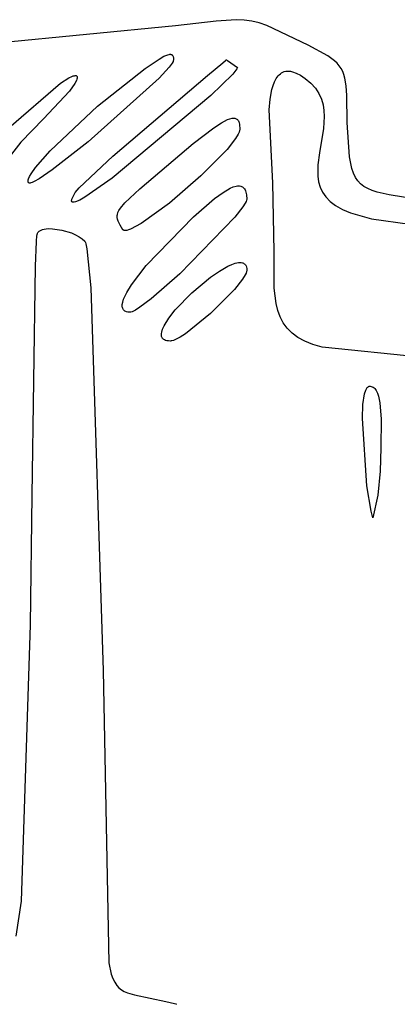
# Model space of a CAD drawing. Extents: x -74.1 to 10.8, y -36.7 to 44.6.
# Tile 166 of 199: x -19.253 to -18.768, y -7.878 to -6.615. Entities that reach past the tile are written whole.
import ezdxf

# ---------------------------------------------------------------- set-up
doc = ezdxf.new("R2010")
doc.units = 0

msp = doc.modelspace()

# ---------------------------------------------------------------- linework, layer by layer
at = {"layer": 'Layer 1', "color": 7, "linetype": 'CONTINUOUS'}
for p, q in [((-19.0003, -6.61672), (-19.05252, -6.62299)), ((-18.974799, -6.614979), (-19.0003, -6.61672)), ((-18.96434, -6.615399), (-18.974799, -6.614979)), ((-18.954668, -6.616755), (-18.96434, -6.615399)), ((-18.945226, -6.619102), (-18.954668, -6.616755)), ((-18.93546, -6.622498), (-18.945226, -6.619102)), ((-19.05252, -6.62299), (-19.518516, -6.667595)), ((-18.882248, -6.647642), (-18.93546, -6.622498)), ((-18.857048, -6.661481), (-18.882248, -6.647642)), ((-19.091339, -6.677415), (-19.073655, -6.665441)), ((-19.073655, -6.665441), (-19.067364, -6.661891)), ((-19.067364, -6.661891), (-19.062561, -6.659881)), ((-19.062561, -6.659881), (-19.060668, -6.659433)), ((-19.060668, -6.659433), (-19.05984, -6.659345)), ((-19.05984, -6.659345), (-19.059088, -6.659346)), ((-19.059088, -6.659346), (-19.05841, -6.659435)), ((-19.05841, -6.659435), (-19.057802, -6.659611)), ((-19.057802, -6.659611), (-19.057523, -6.659732)), ((-19.057523, -6.659732), (-19.057262, -6.659874)), ((-19.057262, -6.659874), (-19.057017, -6.660037)), ((-19.057017, -6.660037), (-19.056788, -6.660222)), ((-19.055713, -6.668547), (-19.056825, -6.670573)), ((-19.056788, -6.660222), (-19.056576, -6.660427)), ((-19.056576, -6.660427), (-19.056196, -6.6609)), ((-19.056196, -6.6609), (-19.055876, -6.661457)), ((-19.055876, -6.661457), (-19.055614, -6.662094)), ((-19.055359, -6.667684), (-19.055713, -6.668547)), ((-19.055614, -6.662094), (-19.055406, -6.662813)), ((-19.055406, -6.662813), (-19.05525, -6.663611)), ((-19.055144, -6.666925), (-19.055359, -6.667684)), ((-19.05525, -6.663611), (-19.055071, -6.666273)), ((-19.05509, -6.666586), (-19.055144, -6.666925)), ((-19.055071, -6.666273), (-19.05509, -6.666586)), ((-18.991712, -6.670152), (-18.98821, -6.667228)), ((-18.98821, -6.667228), (-18.98744, -6.666583)), ((-18.98744, -6.666583), (-18.987071, -6.666273)), ((-18.987041, -6.666295), (-18.986933, -6.666372)), ((-18.986933, -6.666372), (-18.985829, -6.667161)), ((-18.985829, -6.667161), (-18.973071, -6.676273)), ((-18.848539, -6.667728), (-18.857048, -6.661481)), ((-18.845152, -6.670905), (-18.848539, -6.667728)), ((-19.152819, -6.725993), (-19.091339, -6.677415)), ((-19.060573, -6.675748), (-19.073418, -6.68996)), ((-19.056825, -6.670573), (-19.060573, -6.675748)), ((-19.011627, -6.686722), (-18.991712, -6.670152)), ((-18.975154, -6.679913), (-18.978995, -6.684721)), ((-18.973878, -6.677937), (-18.975154, -6.679913)), ((-18.973071, -6.676273), (-18.973878, -6.677937)), ((-18.916302, -6.68318), (-18.914632, -6.682305)), ((-18.914632, -6.682305), (-18.912861, -6.68164)), ((-18.912861, -6.68164), (-18.910988, -6.681193)), ((-18.910988, -6.681193), (-18.90901, -6.680971)), ((-18.90901, -6.680971), (-18.906924, -6.680982)), ((-18.906924, -6.680982), (-18.904728, -6.681232)), ((-18.904728, -6.681232), (-18.902419, -6.681728)), ((-18.902419, -6.681728), (-18.897456, -6.683487)), ((-18.842283, -6.674201), (-18.845152, -6.670905)), ((-18.839887, -6.677679), (-18.842283, -6.674201)), ((-18.837921, -6.681403), (-18.839887, -6.677679)), ((-18.83634, -6.685436), (-18.837921, -6.681403)), ((-19.200116, -6.696336), (-19.189484, -6.689629)), ((-19.189484, -6.689629), (-19.185488, -6.687741)), ((-19.185488, -6.687741), (-19.183827, -6.687155)), ((-19.183827, -6.687155), (-19.182394, -6.686804)), ((-19.182394, -6.686804), (-19.181192, -6.686685)), ((-19.179728, -6.692945), (-19.181663, -6.696662)), ((-19.181192, -6.686685), (-19.180677, -6.686711)), ((-19.180677, -6.686711), (-19.180221, -6.686795)), ((-19.180221, -6.686795), (-19.179824, -6.686936)), ((-19.179824, -6.686936), (-19.179647, -6.687028)), ((-19.179135, -6.691401), (-19.179728, -6.692945)), ((-19.179647, -6.687028), (-19.179486, -6.687134)), ((-19.179486, -6.687134), (-19.179339, -6.687253)), ((-19.179339, -6.687253), (-19.179206, -6.687387)), ((-19.179206, -6.687387), (-19.179089, -6.687535)), ((-19.178789, -6.690071), (-19.179135, -6.691401)), ((-19.179089, -6.687535), (-19.178987, -6.687697)), ((-19.178987, -6.687697), (-19.178899, -6.687872)), ((-19.178899, -6.687872), (-19.178827, -6.688062)), ((-19.178827, -6.688062), (-19.178726, -6.688482)), ((-19.178707, -6.689487), (-19.178789, -6.690071)), ((-19.178726, -6.688482), (-19.178687, -6.688957)), ((-19.178687, -6.688957), (-19.178707, -6.689487)), ((-19.073418, -6.68996), (-19.164836, -6.771834)), ((-19.132925, -6.789945), (-19.011627, -6.686722)), ((-18.978995, -6.684721), (-19.007296, -6.712256)), ((-18.927225, -6.699388), (-18.925391, -6.694623)), ((-18.925391, -6.694623), (-18.923234, -6.690476)), ((-18.923234, -6.690476), (-18.920735, -6.687003)), ((-18.920735, -6.687003), (-18.919351, -6.685536)), ((-18.919351, -6.685536), (-18.917874, -6.68426)), ((-18.917874, -6.68426), (-18.916302, -6.68318)), ((-18.897456, -6.683487), (-18.892013, -6.686317)), ((-18.892013, -6.686317), (-18.886071, -6.690273)), ((-18.886071, -6.690273), (-18.878753, -6.696457)), ((-18.835098, -6.68984), (-18.83634, -6.685436)), ((-18.833455, -6.700016), (-18.835098, -6.68984)), ((-19.266657, -6.753793), (-19.200116, -6.696336)), ((-19.188586, -6.706546), (-19.222071, -6.742273)), ((-19.181663, -6.696662), (-19.188586, -6.706546)), ((-18.930983, -6.71682), (-18.928755, -6.704713)), ((-18.928755, -6.704713), (-18.927225, -6.699388)), ((-18.878753, -6.696457), (-18.872946, -6.702963)), ((-18.872946, -6.702963), (-18.868507, -6.709757)), ((-18.832637, -6.712437), (-18.833455, -6.700016)), ((-19.007296, -6.712256), (-19.134005, -6.818137)), ((-18.932231, -6.730492), (-18.930983, -6.71682)), ((-18.868507, -6.709757), (-18.865293, -6.716804)), ((-18.865293, -6.716804), (-18.863161, -6.72407)), ((-18.83202, -6.74669), (-18.832637, -6.712437)), ((-19.213358, -6.783106), (-19.152819, -6.725993)), ((-18.927442, -6.824219), (-18.932231, -6.730492)), ((-18.863161, -6.72407), (-18.861969, -6.731522)), ((-18.861969, -6.731522), (-18.861573, -6.739124)), ((-19.222071, -6.742273), (-19.251053, -6.772298)), ((-18.993704, -6.747335), (-18.985838, -6.743229)), ((-18.985838, -6.743229), (-18.982594, -6.742015)), ((-18.982594, -6.742015), (-18.979781, -6.741347)), ((-18.979781, -6.741347), (-18.978528, -6.741214)), ((-18.978528, -6.741214), (-18.977375, -6.741213)), ((-18.977375, -6.741213), (-18.976318, -6.741344)), ((-18.976318, -6.741344), (-18.975354, -6.741604)), ((-18.975354, -6.741604), (-18.974481, -6.741993)), ((-18.974481, -6.741993), (-18.973697, -6.742509)), ((-18.973697, -6.742509), (-18.972997, -6.743151)), ((-18.972997, -6.743151), (-18.97238, -6.743917)), ((-18.97238, -6.743917), (-18.971843, -6.744807)), ((-18.971843, -6.744807), (-18.971382, -6.745818)), ((-18.971382, -6.745818), (-18.970996, -6.74695)), ((-18.861573, -6.739124), (-18.862599, -6.754646)), ((-19.029933, -6.773836), (-19.003556, -6.753749)), ((-19.003556, -6.753749), (-18.993704, -6.747335)), ((-18.970996, -6.74695), (-18.970435, -6.749571)), ((-18.9703, -6.757183), (-18.970973, -6.759385)), ((-18.970435, -6.749571), (-18.970071, -6.755273)), ((-18.970129, -6.756191), (-18.9703, -6.757183)), ((-18.970071, -6.755273), (-18.970129, -6.756191)), ((-18.862599, -6.754646), (-18.867922, -6.785998)), ((-18.829344, -6.790775), (-18.83202, -6.74669)), ((-18.975441, -6.767568), (-18.98633, -6.781501)), ((-18.972068, -6.761862), (-18.975441, -6.767568)), ((-18.970973, -6.759385), (-18.972068, -6.761862)), ((-19.251053, -6.772298), (-19.272052, -6.798953)), ((-19.232161, -6.804626), (-19.213358, -6.783106)), ((-19.164836, -6.771834), (-19.210689, -6.807574)), ((-19.098524, -6.831935), (-19.029933, -6.773836)), ((-18.98633, -6.781501), (-19.019956, -6.815503)), ((-19.176229, -6.830911), (-19.132925, -6.789945)), ((-18.867922, -6.785998), (-18.869934, -6.801283)), ((-18.826313, -6.805895), (-18.829344, -6.790775)), ((-19.237987, -6.812918), (-19.232161, -6.804626)), ((-19.210689, -6.807574), (-19.227683, -6.819093)), ((-18.869934, -6.801283), (-18.869989, -6.815943)), ((-18.824201, -6.812024), (-18.826313, -6.805895)), ((-19.241703, -6.822215), (-19.241686, -6.8217)), ((-19.241686, -6.8217), (-19.241513, -6.820564)), ((-19.241513, -6.820564), (-19.241158, -6.819294)), ((-19.241158, -6.819294), (-19.239917, -6.816358)), ((-19.239917, -6.816358), (-19.237987, -6.812918)), ((-19.227683, -6.819093), (-19.23395, -6.822633)), ((-19.134005, -6.818137), (-19.168888, -6.842598)), ((-19.019956, -6.815503), (-19.060379, -6.85017)), ((-18.869989, -6.815943), (-18.868925, -6.822953)), ((-18.821624, -6.817311), (-18.824201, -6.812024)), ((-18.818533, -6.821843), (-18.821624, -6.817311)), ((-19.241673, -6.822696), (-19.241703, -6.822215)), ((-19.241597, -6.823141), (-19.241673, -6.822696)), ((-19.241473, -6.823551), (-19.241597, -6.823141)), ((-19.241302, -6.823924), (-19.241473, -6.823551)), ((-19.241082, -6.82426), (-19.241302, -6.823924)), ((-19.241045, -6.824299), (-19.241082, -6.82426)), ((-19.240958, -6.824372), (-19.241045, -6.824299)), ((-19.240863, -6.824436), (-19.240958, -6.824372)), ((-19.24076, -6.824492), (-19.240863, -6.824436)), ((-19.240528, -6.82458), (-19.24076, -6.824492)), ((-19.240262, -6.824636), (-19.240528, -6.82458)), ((-19.239963, -6.824661), (-19.240262, -6.824636)), ((-19.239268, -6.824618), (-19.239963, -6.824661)), ((-19.238446, -6.824453), (-19.239268, -6.824618)), ((-19.236432, -6.823769), (-19.238446, -6.824453)), ((-19.23395, -6.822633), (-19.236432, -6.823769)), ((-19.181154, -6.836869), (-19.176229, -6.830911)), ((-19.117747, -6.850137), (-19.098524, -6.831935)), ((-18.991504, -6.836583), (-18.982292, -6.831253)), ((-18.982292, -6.831253), (-18.978318, -6.829567)), ((-18.978318, -6.829567), (-18.974762, -6.828536)), ((-18.974762, -6.828536), (-18.973141, -6.828267)), ((-18.973141, -6.828267), (-18.971623, -6.828162)), ((-18.971623, -6.828162), (-18.970208, -6.828222)), ((-18.970208, -6.828222), (-18.968897, -6.828447)), ((-18.968897, -6.828447), (-18.967688, -6.828838)), ((-18.967688, -6.828838), (-18.966582, -6.829393)), ((-18.966582, -6.829393), (-18.965577, -6.830115)), ((-18.965577, -6.830115), (-18.964675, -6.831002)), ((-18.964675, -6.831002), (-18.963874, -6.832055)), ((-18.963874, -6.832055), (-18.963174, -6.833275)), ((-18.963174, -6.833275), (-18.962576, -6.834661)), ((-18.925873, -6.91248), (-18.927442, -6.824219)), ((-18.868925, -6.822953), (-18.866943, -6.829704)), ((-18.866943, -6.829704), (-18.8639, -6.836162)), ((-18.814878, -6.825706), (-18.818533, -6.821843)), ((-18.81061, -6.828984), (-18.814878, -6.825706)), ((-18.805678, -6.831763), (-18.81061, -6.828984)), ((-18.800034, -6.834129), (-18.805678, -6.831763)), ((-18.793627, -6.836166), (-18.800034, -6.834129)), ((-19.185923, -6.847347), (-19.185917, -6.846975)), ((-19.185917, -6.846975), (-19.185796, -6.846124)), ((-19.185796, -6.846124), (-19.185526, -6.845126)), ((-19.185526, -6.845126), (-19.184521, -6.842677)), ((-19.184521, -6.842677), (-19.181154, -6.836869)), ((-19.175507, -6.846333), (-19.180728, -6.848617)), ((-19.168888, -6.842598), (-19.175507, -6.846333)), ((-19.02944, -6.868107), (-19.00242, -6.844512)), ((-19.00242, -6.844512), (-18.991504, -6.836583)), ((-18.962576, -6.834661), (-18.962077, -6.836214)), ((-18.962077, -6.836214), (-18.961381, -6.839822)), ((-18.961284, -6.846582), (-18.96191, -6.848243)), ((-18.961381, -6.839822), (-18.961071, -6.845273)), ((-18.961125, -6.845882), (-18.961284, -6.846582)), ((-18.961071, -6.845273), (-18.961125, -6.845882)), ((-18.8639, -6.836162), (-18.859654, -6.842293)), ((-18.859654, -6.842293), (-18.854061, -6.848063)), ((-18.778326, -6.839597), (-18.793627, -6.836166)), ((-18.550585, -6.877258), (-18.778326, -6.839597)), ((-19.185893, -6.847684), (-19.185923, -6.847347)), ((-19.185828, -6.847987), (-19.185893, -6.847684)), ((-19.185728, -6.848255), (-19.185828, -6.847987)), ((-19.185594, -6.84849), (-19.185728, -6.848255)), ((-19.185514, -6.848595), (-19.185594, -6.84849)), ((-19.185427, -6.848692), (-19.185514, -6.848595)), ((-19.18533, -6.84878), (-19.185427, -6.848692)), ((-19.185114, -6.848933), (-19.18533, -6.84878)), ((-19.184865, -6.849054), (-19.185114, -6.848933)), ((-19.184585, -6.849144), (-19.184865, -6.849054)), ((-19.184273, -6.849203), (-19.184585, -6.849144)), ((-19.183931, -6.849231), (-19.184273, -6.849203)), ((-19.183559, -6.849229), (-19.183931, -6.849231)), ((-19.182727, -6.849138), (-19.183559, -6.849229)), ((-19.180728, -6.848617), (-19.182727, -6.849138)), ((-19.125096, -6.859692), (-19.123249, -6.856788)), ((-19.123249, -6.856788), (-19.117747, -6.850137)), ((-19.060379, -6.85017), (-19.096802, -6.876485)), ((-18.966077, -6.855164), (-18.976277, -6.868211)), ((-18.96293, -6.85024), (-18.966077, -6.855164)), ((-18.96191, -6.848243), (-18.96293, -6.85024)), ((-18.854061, -6.848063), (-18.846979, -6.853437)), ((-18.846979, -6.853437), (-18.838264, -6.858382)), ((-18.838264, -6.858382), (-18.827775, -6.862863)), ((-19.127442, -6.867367), (-19.127358, -6.866156)), ((-19.127413, -6.868567), (-19.127442, -6.867367)), ((-19.127036, -6.870959), (-19.127413, -6.868567)), ((-19.127358, -6.866156), (-19.127157, -6.864927)), ((-19.127157, -6.864927), (-19.126387, -6.862387)), ((-19.126261, -6.873387), (-19.127036, -6.870959)), ((-19.126387, -6.862387), (-19.125096, -6.859692)), ((-19.090133, -6.930512), (-19.02944, -6.868107)), ((-18.976277, -6.868211), (-19.047114, -6.941103)), ((-18.827775, -6.862863), (-18.800899, -6.870297)), ((-18.800899, -6.870297), (-18.751932, -6.877315)), ((-19.225156, -6.884918), (-19.223236, -6.884202)), ((-19.223236, -6.884202), (-19.221074, -6.883658)), ((-19.221074, -6.883658), (-19.216134, -6.883067)), ((-19.216134, -6.883067), (-19.210545, -6.8831)), ((-19.210545, -6.8831), (-19.198273, -6.88487)), ((-19.198273, -6.88487), (-19.185951, -6.888627)), ((-19.123661, -6.878567), (-19.126261, -6.873387)), ((-19.11996, -6.884443), (-19.123661, -6.878567)), ((-19.11977, -6.884675), (-19.11996, -6.884443)), ((-19.119554, -6.884879), (-19.11977, -6.884675)), ((-19.119311, -6.885057), (-19.119554, -6.884879)), ((-19.112738, -6.884685), (-19.115, -6.885316)), ((-19.11014, -6.883693), (-19.112738, -6.884685)), ((-19.096802, -6.876485), (-19.11014, -6.883693)), ((-19.230874, -6.899391), (-19.230337, -6.891837)), ((-19.230337, -6.891837), (-19.230212, -6.890889)), ((-19.230212, -6.890889), (-19.230092, -6.890331)), ((-19.230092, -6.890331), (-19.229894, -6.889614)), ((-19.229894, -6.889614), (-19.229594, -6.88886)), ((-19.229594, -6.88886), (-19.229204, -6.888154)), ((-19.229204, -6.888154), (-19.228727, -6.887498)), ((-19.228727, -6.887498), (-19.228166, -6.886889)), ((-19.228166, -6.886889), (-19.227526, -6.886327)), ((-19.227526, -6.886327), (-19.226808, -6.885812)), ((-19.226808, -6.885812), (-19.225156, -6.884918)), ((-19.185951, -6.888627), (-19.18085, -6.890869)), ((-19.18085, -6.890869), (-19.176233, -6.893412)), ((-19.176233, -6.893412), (-19.172256, -6.896224)), ((-19.172256, -6.896224), (-19.169071, -6.899273)), ((-19.119043, -6.885208), (-19.119311, -6.885057)), ((-19.118748, -6.885333), (-19.119043, -6.885208)), ((-19.118429, -6.885431), (-19.118748, -6.885333)), ((-19.117715, -6.885552), (-19.118429, -6.885431)), ((-19.116904, -6.885571), (-19.117715, -6.885552)), ((-19.115998, -6.885492), (-19.116904, -6.885571)), ((-19.115, -6.885316), (-19.115998, -6.885492)), ((-19.232086, -6.9313), (-19.230874, -6.899391)), ((-19.169071, -6.899273), (-19.16891, -6.899472)), ((-19.16891, -6.899472), (-19.168587, -6.900008)), ((-19.168587, -6.900008), (-19.168264, -6.900727)), ((-19.168264, -6.900727), (-19.167616, -6.902705)), ((-19.167616, -6.902705), (-19.166318, -6.908776)), ((-19.166318, -6.908776), (-19.161155, -6.959145)), ((-18.925967, -6.959314), (-18.925873, -6.91248)), ((-19.236695, -7.225434), (-19.232086, -6.9313)), ((-19.10905, -6.955007), (-19.090133, -6.930512)), ((-18.996092, -6.937437), (-18.985246, -6.931276)), ((-18.985246, -6.931276), (-18.980315, -6.92906)), ((-18.980315, -6.92906), (-18.975799, -6.927499)), ((-18.975799, -6.927499), (-18.971764, -6.926653)), ((-18.971764, -6.926653), (-18.969948, -6.926516)), ((-18.969948, -6.926516), (-18.968276, -6.92658)), ((-18.968276, -6.92658), (-18.966758, -6.926852)), ((-18.966758, -6.926852), (-18.966058, -6.927068)), ((-18.966058, -6.927068), (-18.9654, -6.92734)), ((-18.9654, -6.92734), (-18.964784, -6.927667)), ((-18.964784, -6.927667), (-18.964212, -6.92805)), ((-18.964212, -6.92805), (-18.963684, -6.928491)), ((-18.963684, -6.928491), (-18.963201, -6.928991)), ((-18.963201, -6.928991), (-18.962765, -6.92955)), ((-18.962765, -6.92955), (-18.962377, -6.93017)), ((-18.962377, -6.93017), (-18.962037, -6.93085)), ((-18.962037, -6.93085), (-18.961506, -6.932399)), ((-18.961506, -6.932399), (-18.961181, -6.934205)), ((-18.961181, -6.934205), (-18.961071, -6.936273)), ((-19.047114, -6.941103), (-19.083736, -6.973223)), ((-19.031781, -6.965494), (-19.007813, -6.94551)), ((-19.007813, -6.94551), (-18.996092, -6.937437)), ((-18.966389, -6.947917), (-18.976897, -6.961229)), ((-18.963064, -6.94245), (-18.966389, -6.947917)), ((-18.961974, -6.940097), (-18.963064, -6.94245)), ((-18.961302, -6.93803), (-18.961974, -6.940097)), ((-18.96113, -6.937112), (-18.961302, -6.93803)), ((-18.961071, -6.936273), (-18.96113, -6.937112)), ((-19.161155, -6.959145), (-19.145411, -7.449838)), ((-19.115222, -6.965073), (-19.10905, -6.955007)), ((-18.923491, -6.979057), (-18.925967, -6.959314)), ((-19.119177, -6.973573), (-19.115222, -6.965073)), ((-19.083736, -6.973223), (-19.098144, -6.984014)), ((-19.052956, -6.987446), (-19.031781, -6.965494)), ((-18.976897, -6.961229), (-19.007515, -6.991987)), ((-19.120972, -6.981867), (-19.120895, -6.980423)), ((-19.120908, -6.983202), (-19.120972, -6.981867)), ((-19.120703, -6.984426), (-19.120908, -6.983202)), ((-19.120895, -6.980423), (-19.120317, -6.977209)), ((-19.120355, -6.985538), (-19.120703, -6.984426)), ((-19.119866, -6.986536), (-19.120355, -6.985538)), ((-19.120317, -6.977209), (-19.119177, -6.973573)), ((-19.098144, -6.984014), (-19.103846, -6.987569)), ((-18.921236, -6.987975), (-18.923491, -6.979057)), ((-19.119233, -6.987419), (-19.119866, -6.986536)), ((-19.118458, -6.988186), (-19.119233, -6.987419)), ((-19.11754, -6.988835), (-19.118458, -6.988186)), ((-19.116478, -6.989366), (-19.11754, -6.988835)), ((-19.115272, -6.989776), (-19.116478, -6.989366)), ((-19.113922, -6.990064), (-19.115272, -6.989776)), ((-19.112427, -6.99023), (-19.113922, -6.990064)), ((-19.110844, -6.990268), (-19.112427, -6.99023)), ((-19.1101, -6.99018), (-19.110844, -6.990268)), ((-19.108347, -6.989697), (-19.1101, -6.99018)), ((-19.103846, -6.987569), (-19.108347, -6.989697)), ((-19.067143, -7.007579), (-19.061185, -6.997976)), ((-19.061185, -6.997976), (-19.052956, -6.987446)), ((-19.007515, -6.991987), (-19.039845, -7.018022)), ((-18.918156, -6.996245), (-18.921236, -6.987975)), ((-18.91414, -7.003855), (-18.918156, -6.996245)), ((-19.069106, -7.011884), (-19.067143, -7.007579)), ((-18.909079, -7.010797), (-18.91414, -7.003855)), ((-18.902861, -7.01706), (-18.909079, -7.010797)), ((-19.070672, -7.019208), (-19.070596, -7.017556)), ((-19.070525, -7.020728), (-19.070672, -7.019208)), ((-19.070596, -7.017556), (-19.070304, -7.01578)), ((-19.070364, -7.021436), (-19.070525, -7.020728)), ((-19.070145, -7.022108), (-19.070364, -7.021436)), ((-19.070304, -7.01578), (-19.069106, -7.011884)), ((-19.069866, -7.022743), (-19.070145, -7.022108)), ((-19.069525, -7.023341), (-19.069866, -7.022743)), ((-19.069122, -7.023901), (-19.069525, -7.023341)), ((-19.046635, -7.022353), (-19.052491, -7.02543)), ((-19.039845, -7.018022), (-19.046635, -7.022353)), ((-18.895377, -7.022634), (-18.902861, -7.01706)), ((-18.886516, -7.02751), (-18.895377, -7.022634)), ((-19.068656, -7.024421), (-19.069122, -7.023901)), ((-19.068126, -7.024901), (-19.068656, -7.024421)), ((-19.067531, -7.025339), (-19.068126, -7.024901)), ((-19.06687, -7.025735), (-19.067531, -7.025339)), ((-19.065344, -7.026397), (-19.06687, -7.025735)), ((-19.063541, -7.026879), (-19.065344, -7.026397)), ((-19.061453, -7.027174), (-19.063541, -7.026879)), ((-19.059071, -7.027273), (-19.061453, -7.027174)), ((-19.058183, -7.02722), (-19.059071, -7.027273)), ((-19.057207, -7.027061), (-19.058183, -7.02722)), ((-19.055005, -7.026438), (-19.057207, -7.027061)), ((-19.052491, -7.02543), (-19.055005, -7.026438)), ((-18.876167, -7.031676), (-18.886516, -7.02751)), ((-18.864221, -7.035124), (-18.876167, -7.031676)), ((-18.505459, -7.071707), (-18.864221, -7.035124)), ((-18.806948, -7.087622), (-18.80641, -7.086952)), ((-18.80641, -7.086952), (-18.805846, -7.08639)), ((-18.805846, -7.08639), (-18.805253, -7.085939)), ((-18.805253, -7.085939), (-18.804632, -7.085602)), ((-18.804632, -7.085602), (-18.804311, -7.085477)), ((-18.804311, -7.085477), (-18.803983, -7.085382)), ((-18.803983, -7.085382), (-18.803647, -7.085316)), ((-18.803647, -7.085316), (-18.803304, -7.08528)), ((-18.803304, -7.08528), (-18.802607, -7.085286)), ((-18.802607, -7.085286), (-18.801272, -7.085478)), ((-18.801272, -7.085478), (-18.800018, -7.085889)), ((-18.800018, -7.085889), (-18.798845, -7.086512)), ((-18.798845, -7.086512), (-18.797749, -7.087334)), ((-18.812009, -7.108867), (-18.809978, -7.095126)), ((-18.809978, -7.095126), (-18.8084, -7.090257)), ((-18.8084, -7.090257), (-18.807458, -7.088398)), ((-18.807458, -7.088398), (-18.806948, -7.087622)), ((-18.797749, -7.087334), (-18.796728, -7.088348)), ((-18.796728, -7.088348), (-18.795779, -7.089541)), ((-18.795779, -7.089541), (-18.794901, -7.090906)), ((-18.794901, -7.090906), (-18.793344, -7.094105)), ((-18.793344, -7.094105), (-18.792038, -7.097866)), ((-18.792038, -7.097866), (-18.790097, -7.106749)), ((-18.812722, -7.126801), (-18.812009, -7.108867)), ((-18.790097, -7.106749), (-18.788353, -7.127714)), ((-18.806741, -7.212971), (-18.812722, -7.126801)), ((-18.788353, -7.127714), (-18.788977, -7.164443)), ((-18.788977, -7.164443), (-18.789705, -7.194261)), ((-18.789705, -7.194261), (-18.792685, -7.224858)), ((-18.801496, -7.245476), (-18.806741, -7.212971)), ((-19.238871, -7.391237), (-19.236695, -7.225434)), ((-18.792685, -7.224858), (-18.799071, -7.254273)), ((-18.799071, -7.254273), (-18.801496, -7.245476)), ((-19.250046, -7.745884), (-19.238871, -7.391237)), ((-19.145411, -7.449838), (-19.138216, -7.824854)), ((-19.256903, -7.790961), (-19.250046, -7.745884)), ((-19.138216, -7.824854), (-19.134939, -7.839531)), ((-19.134939, -7.839531), (-19.13292, -7.845264)), ((-19.13292, -7.845264), (-19.130623, -7.850064)), ((-19.130623, -7.850064), (-19.128031, -7.854033)), ((-19.128031, -7.854033), (-19.125125, -7.857274)), ((-19.125125, -7.857274), (-19.121888, -7.859889)), ((-19.121888, -7.859889), (-19.118302, -7.861982)), ((-19.118302, -7.861982), (-19.114349, -7.863654)), ((-19.114349, -7.863654), (-19.105271, -7.866149)), ((-19.105271, -7.866149), (-19.064915, -7.874479)), ((-19.064915, -7.874479), (-19.053733, -7.877294)), ((-19.053733, -7.877294), (-19.052057, -7.877856)), ((-19.052057, -7.877856), (-19.051421, -7.878111)), ((-19.051421, -7.878111), (-19.051156, -7.878232)), ((-19.051156, -7.878232), (-19.051095, -7.878262))]:
    msp.add_line(p, q, dxfattribs=at)

doc.saveas('drawing.dxf')
